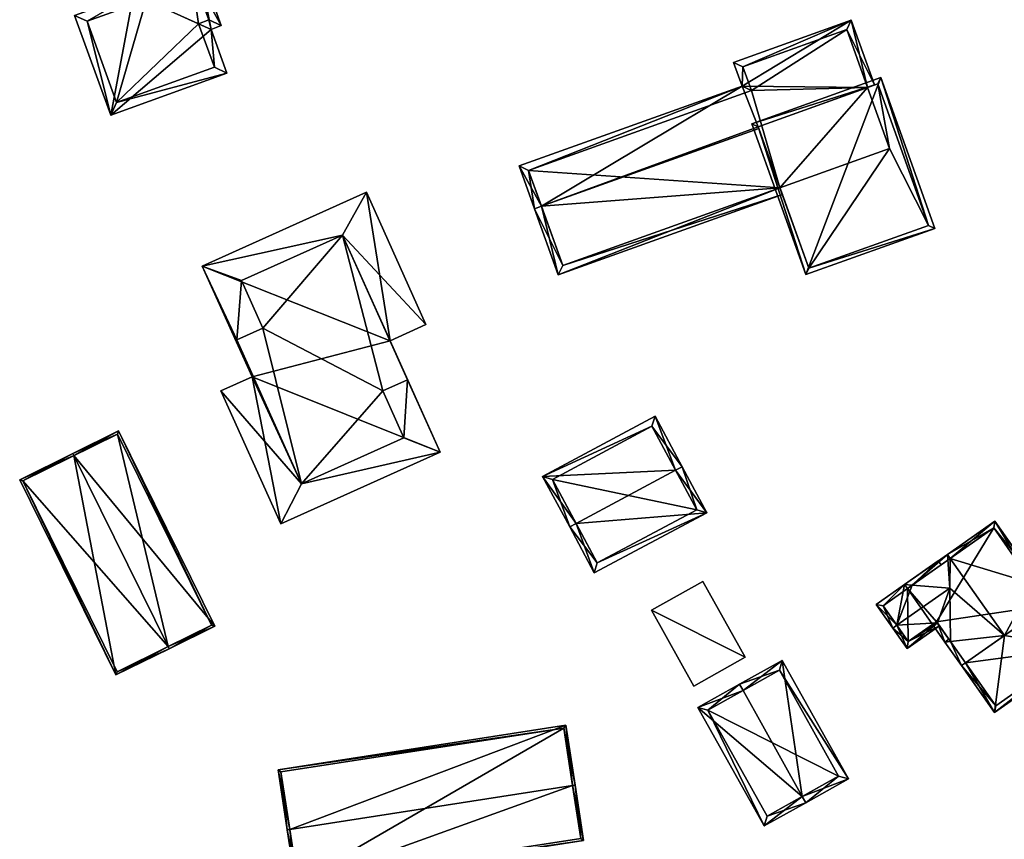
# Model space of a CAD drawing. Header units: inches. Extents: x 2685601 to 2690022, y 1235992 to 1239010.
# Tile 34 of 256: x 2685952 to 2686053, y 1236872 to 1236956. Entities that reach past the tile are written whole.
import ezdxf

# ---------------------------------------------------------------- set-up
doc = ezdxf.new("R2010")
doc.units = ezdxf.units.IN
doc.header["$MEASUREMENT"] = 0
doc.layers.add('Gebaeude Einzelhaus', color=10, linetype='Continuous')

msp = doc.modelspace()

# ---------------------------------------------------------------- meshes
at = {"layer": 'Gebaeude Einzelhaus'}
mesh = msp.add_polyface(dxfattribs=at)
corners = [(2685971.683, 1236954.703, 470.271), (2685961.424, 1236945.939, 471.137), (2685973.3, 1236950.24, 471.137), (2685972.726, 1236955.1, 470.267), (2685970.221, 1236962.014, 468.925), (2685963.763, 1236958.311, 469.159), (2685963.326, 1236959.516, 468.925), (2685957.733, 1236956.126, 469.159), (2685972.019, 1236950.84, 470.955), (2685962.024, 1236947.22, 470.954), (2685971.451, 1236955.684, 470.088), (2685970.408, 1236955.286, 470.092), (2685969.621, 1236960.733, 469.108), (2685964.608, 1236958.916, 469.108), (2685959.014, 1236955.526, 469.342), (2685965.043, 1236957.711, 469.342), (2685972.019, 1236950.84, 459.447), (2685970.408, 1236955.286, 459.447), (2685971.451, 1236955.684, 459.447), (2685969.621, 1236960.733, 459.447), (2685964.608, 1236958.916, 459.447), (2685965.043, 1236957.711, 459.447), (2685959.014, 1236955.526, 459.447), (2685962.024, 1236947.22, 459.447)]
mesh.append_faces([[corners[k] for k in face] for face in [(14, 9, 1), (7, 14, 1), (15, 14, 5), (13, 15, 5), (5, 14, 7), (12, 13, 6), (6, 13, 5), (4, 12, 6), (10, 12, 3), (3, 12, 4), (11, 10, 0), (8, 11, 0), (0, 10, 3), (2, 9, 8), (1, 9, 2), (2, 8, 0), (7, 1, 5), (6, 5, 4), (5, 1, 0), (4, 5, 0), (3, 4, 0), (0, 1, 2)]], dxfattribs={"color": 13})
mesh.append_faces([[corners[k] for k in face] for face in [(21, 23, 22), (19, 21, 20), (17, 23, 21), (17, 21, 19), (17, 19, 18), (16, 23, 17), (9, 23, 16), (9, 16, 8), (22, 23, 14), (14, 23, 9), (21, 22, 15), (15, 22, 14), (20, 21, 13), (13, 21, 15), (19, 20, 12), (12, 20, 13), (18, 19, 12), (10, 18, 12), (17, 18, 10), (11, 17, 10), (16, 17, 11), (8, 16, 11)]], dxfattribs={"color": 41})
mesh = msp.add_polyface(dxfattribs=at)
corners = [(2686007.173, 1236929.603, 468.131), (2686030.081, 1236937.813, 468.131), (2686029.828, 1236938.519, 468.391), (2686005.454, 1236936.619, 470.62), (2686027.657, 1236944.577, 470.62), (2686004.748, 1236936.366, 470.62), (2686025.953, 1236948.914, 468.854), (2686037.125, 1236955.636, 467.882), (2686025.089, 1236951.323, 467.882), (2686038.79, 1236948.77, 470.548), (2686039.496, 1236949.023, 470.548), (2686003.179, 1236940.743, 468.856), (2686027.593, 1236944.755, 470.548), (2686007.625, 1236930.561, 468.391), (2686036.673, 1236954.678, 468.166), (2686026.048, 1236950.87, 468.167), (2686026.911, 1236948.461, 469.138), (2686004.138, 1236940.29, 469.141), (2686038.79, 1236948.77, 456.471), (2686036.673, 1236954.678, 456.471), (2686026.048, 1236950.87, 456.471), (2686026.911, 1236948.461, 456.471), (2686004.138, 1236940.29, 456.471), (2686007.625, 1236930.561, 456.471), (2686029.828, 1236938.519, 456.471), (2686041.026, 1236942.533, 456.471)]
mesh.append_faces([[corners[k] for k in face] for face in [(6, 17, 11), (11, 17, 5), (5, 17, 3), (6, 16, 17), (7, 15, 8), (8, 15, 6), (6, 15, 16), (10, 14, 7), (7, 14, 15), (10, 9, 14), (0, 13, 1), (1, 13, 2), (0, 5, 13), (13, 5, 3), (12, 3, 4), (3, 11, 5), (9, 6, 12), (12, 6, 3), (3, 6, 11), (10, 7, 9), (9, 7, 6), (6, 7, 8), (0, 3, 5), (0, 2, 3), (3, 2, 4), (0, 1, 2)]], dxfattribs={"color": 13})
mesh.append_faces([[corners[k] for k in face] for face in [(18, 21, 19), (19, 21, 20), (18, 24, 21), (21, 24, 22), (22, 24, 23), (18, 25, 24), (23, 24, 13), (13, 24, 2), (3, 22, 13), (13, 22, 23), (3, 17, 22), (17, 16, 22), (22, 16, 21), (16, 15, 21), (21, 15, 20), (15, 14, 20), (20, 14, 19), (19, 14, 18), (18, 14, 9)]], dxfattribs={"color": 41})
mesh = msp.add_polyface(dxfattribs=at)
corners = [(2686040.133, 1236949.781, 472.611), (2686032.48, 1236929.636, 467.634), (2686045.66, 1236934.36, 467.634), (2686026.953, 1236945.058, 472.611), (2686045.02, 1236934.663, 467.786), (2686032.783, 1236930.275, 467.786), (2686039.83, 1236949.143, 472.46), (2686027.593, 1236944.755, 472.459), (2686039.83, 1236949.143, 456.471), (2686045.02, 1236934.663, 456.471), (2686038.79, 1236948.77, 470.548), (2686038.79, 1236948.77, 456.471), (2686027.593, 1236944.755, 470.548), (2686029.828, 1236938.519, 468.391), (2686029.828, 1236938.519, 456.471), (2686032.783, 1236930.275, 456.471), (2686027.657, 1236944.577, 470.62), (2686041.026, 1236942.533, 456.471)]
mesh.append_faces([[corners[k] for k in face] for face in [(7, 5, 1), (6, 7, 3), (3, 7, 1), (4, 6, 0), (0, 6, 3), (2, 5, 4), (1, 5, 2), (2, 4, 0), (3, 1, 0), (0, 1, 2)]], dxfattribs={"color": 13})
mesh.append_faces([[corners[k] for k in face] for face in [(9, 17, 8), (8, 17, 11), (9, 15, 17), (17, 15, 14), (4, 5, 9), (9, 5, 15), (13, 7, 16), (16, 7, 12), (15, 5, 14), (14, 5, 13), (13, 5, 7), (7, 10, 12), (10, 8, 11), (7, 6, 10), (10, 6, 8), (6, 4, 8), (8, 4, 9)]], dxfattribs={"color": 41})
mesh = msp.add_polyface(dxfattribs=at)
corners = [(2685991.763, 1236918.881, 472.77), (2685995.091, 1236911.491, 472.818), (2685989.974, 1236922.875, 472.744), (2685980.931, 1236908.231, 472.801), (2685978.799, 1236904.165, 472.818), (2685991.403, 1236912.939, 472.801), (2685985.118, 1236933.66, 472.672), (2685993.643, 1236924.525, 472.744), (2685987.563, 1236938.048, 472.654), (2685970.788, 1236930.505, 472.654), (2685974.306, 1236922.966, 472.705), (2685975.879, 1236919.18, 472.729), (2685974.808, 1236929.025, 472.672), (2685972.693, 1236917.748, 472.729), (2685976.989, 1236924.173, 472.705), (2685989.24, 1236917.746, 472.77), (2685976.989, 1236924.173, 474.975), (2685985.118, 1236933.66, 474.975), (2685974.808, 1236929.025, 474.975), (2685974.306, 1236922.966, 474.975), (2685980.931, 1236908.231, 474.975), (2685989.24, 1236917.746, 474.975), (2685991.403, 1236912.939, 474.975), (2685991.763, 1236918.881, 474.975), (2685993.643, 1236924.525, 459.535), (2685989.974, 1236922.875, 459.535), (2685987.563, 1236938.048, 459.535), (2685970.788, 1236930.505, 459.535), (2685975.879, 1236919.18, 459.535), (2685972.693, 1236917.748, 459.535), (2685978.799, 1236904.165, 459.535), (2685995.091, 1236911.491, 459.535)]
mesh.append_faces([[corners[k] for k in face] for face in [(23, 17, 21), (22, 21, 20), (21, 17, 16), (20, 21, 16), (19, 20, 16), (16, 17, 18), (5, 0, 15), (12, 10, 14), (3, 13, 4), (10, 11, 3), (3, 11, 13), (6, 9, 12), (12, 9, 10), (10, 9, 11), (6, 8, 9), (6, 7, 8), (0, 2, 6), (6, 2, 7), (5, 1, 0), (1, 5, 3), (1, 3, 4), (0, 1, 2)]], dxfattribs={"color": 13})
mesh.append_faces([[corners[k] for k in face] for face in [(25, 26, 24), (25, 27, 26), (29, 28, 30), (30, 28, 31), (31, 28, 25), (25, 28, 27), (2, 31, 25), (2, 1, 31), (1, 4, 31), (31, 4, 30), (4, 13, 30), (30, 13, 29), (13, 11, 29), (29, 11, 28), (11, 9, 28), (28, 9, 27), (9, 8, 27), (27, 8, 26), (8, 24, 26), (8, 7, 24), (7, 2, 24), (24, 2, 25), (6, 12, 17), (17, 12, 18), (17, 0, 6), (17, 23, 0), (15, 0, 21), (21, 0, 23), (5, 21, 22), (5, 15, 21), (3, 5, 20), (20, 5, 22), (10, 3, 19), (19, 3, 20), (14, 10, 16), (16, 10, 19), (12, 14, 18), (18, 14, 16)]], dxfattribs={"color": 41})
mesh = msp.add_polyface(dxfattribs=at)
corners = [(2686019.168, 1236909.635, 476.863), (2686017.06, 1236915.16, 471.886), (2686005.573, 1236909.009, 471.886), (2686019.829, 1236909.989, 476.863), (2686009.002, 1236904.192, 476.863), (2686008.341, 1236903.838, 476.863), (2686022.344, 1236905.29, 471.886), (2686010.856, 1236899.14, 471.886), (2686016.753, 1236914.145, 472.521), (2686021.329, 1236905.598, 472.586), (2686006.588, 1236908.701, 472.522), (2686011.164, 1236900.155, 472.585), (2686021.329, 1236905.598, 460.293), (2686016.753, 1236914.145, 460.293), (2686006.588, 1236908.701, 460.293), (2686011.164, 1236900.155, 460.293)]
mesh.append_faces([[corners[k] for k in face] for face in [(6, 11, 9), (7, 11, 6), (4, 11, 5), (10, 4, 5), (5, 11, 7), (8, 10, 2), (2, 10, 5), (1, 8, 2), (0, 8, 3), (9, 0, 3), (6, 9, 3), (3, 8, 1), (7, 4, 5), (7, 6, 4), (4, 6, 0), (0, 6, 3), (0, 2, 4), (4, 2, 5), (3, 1, 0), (0, 1, 2)]], dxfattribs={"color": 13})
mesh.append_faces([[corners[k] for k in face] for face in [(12, 15, 14), (12, 14, 13), (11, 15, 12), (11, 12, 9), (4, 15, 11), (14, 15, 10), (10, 15, 4), (13, 14, 8), (8, 14, 10), (12, 13, 8), (0, 12, 8), (9, 12, 0)]], dxfattribs={"color": 41})
mesh = msp.add_polyface(dxfattribs=at)
corners = [(2685967.288, 1236891.606, 475.316), (2685967.398, 1236891.383, 475.316), (2685972.071, 1236893.686, 473.041), (2685957.67, 1236911.123, 475.316), (2685962.233, 1236913.65, 473.042), (2685957.559, 1236911.348, 475.316), (2685952.12, 1236908.668, 473.041), (2685961.959, 1236888.703, 473.041), (2685971.736, 1236893.8, 473.15), (2685962.073, 1236889.038, 473.135), (2685962.119, 1236913.315, 473.15), (2685952.455, 1236908.554, 473.135), (2685967.288, 1236891.606, 460.787), (2685971.736, 1236893.8, 460.787), (2685962.119, 1236913.315, 460.787), (2685952.455, 1236908.554, 460.787), (2685962.073, 1236889.038, 460.787)]
mesh.append_faces([[corners[k] for k in face] for face in [(11, 9, 7), (6, 11, 7), (3, 11, 5), (10, 3, 5), (5, 11, 6), (8, 10, 4), (4, 10, 5), (2, 8, 4), (1, 9, 0), (0, 8, 1), (7, 9, 1), (1, 8, 2), (3, 7, 0), (0, 7, 1), (5, 6, 3), (3, 6, 7), (3, 4, 5), (0, 2, 3), (3, 2, 4), (0, 1, 2)]], dxfattribs={"color": 13})
mesh.append_faces([[corners[k] for k in face] for face in [(12, 16, 15), (12, 15, 14), (12, 14, 13), (9, 16, 12), (9, 12, 0), (15, 16, 11), (11, 16, 9), (14, 15, 3), (3, 15, 11), (10, 14, 3), (13, 14, 8), (8, 14, 10), (12, 13, 8), (0, 12, 8)]], dxfattribs={"color": 41})
mesh = msp.add_polyface(dxfattribs=at)
corners = [(2686045.931, 1236894.031, 472.248), (2686045.439, 1236893.861, 471.923), (2686046.701, 1236892.064, 471.923), (2686045.848, 1236894.149, 472.248), (2686047.269, 1236892.127, 472.248), (2686048.395, 1236889.655, 471.923), (2686048.804, 1236889.943, 472.248), (2686047.189, 1236897.589, 474.245), (2686052.783, 1236892.739, 475.406), (2686047.246, 1236900.617, 475.406), (2686046.959, 1236901.025, 475.406), (2686043.355, 1236897.882, 472.318), (2686042.571, 1236897.941, 471.923), (2686042.858, 1236897.533, 471.923), (2686057.624, 1236896.141, 471.923), (2686055.664, 1236898.059, 472.218), (2686057.215, 1236895.853, 472.218), (2686055.93, 1236898.55, 471.923), (2686051.799, 1236904.428, 471.923), (2686051.678, 1236903.731, 472.217), (2686057.623, 1236896.14, 475.406), (2686052.782, 1236892.739, 475.405), (2686055.521, 1236898.263, 471.923), (2686048.804, 1236889.943, 475.406), (2686047.111, 1236892.352, 471.923), (2686048.395, 1236889.655, 475.406), (2686051.768, 1236884.856, 469.6), (2686060.995, 1236891.343, 469.6), (2686057.214, 1236895.854, 475.405), (2686051.889, 1236885.553, 470.096), (2686060.299, 1236891.464, 470.094), (2686046.015, 1236900.363, 471.923), (2686046.303, 1236899.954, 472.318), (2686041.774, 1236893.782, 474.245), (2686039.671, 1236895.904, 471.923), (2686041.365, 1236893.495, 474.245), (2686042.826, 1236891.415, 471.923), (2686046.135, 1236893.74, 471.923), (2686040.368, 1236895.783, 472.317), (2686042.948, 1236892.111, 472.379), (2686045.848, 1236894.149, 472.379), (2686045.439, 1236893.861, 458.915), (2686045.848, 1236894.149, 458.915), (2686048.804, 1236889.943, 458.915), (2686057.215, 1236895.853, 458.915), (2686051.678, 1236903.731, 458.915), (2686042.858, 1236897.533, 458.915), (2686051.889, 1236885.553, 458.915), (2686060.299, 1236891.464, 458.915), (2686040.368, 1236895.783, 458.915), (2686042.948, 1236892.111, 458.915)]
mesh.append_faces([[corners[k] for k in face] for face in [(35, 39, 36), (36, 39, 37), (37, 39, 0), (0, 39, 40), (35, 33, 39), (12, 38, 34), (34, 38, 35), (35, 38, 33), (12, 11, 38), (12, 31, 11), (11, 31, 32), (33, 0, 7), (35, 36, 33), (33, 36, 0), (0, 36, 37), (11, 33, 7), (33, 34, 35), (11, 12, 33), (33, 12, 34), (32, 31, 11), (11, 31, 12), (26, 30, 27), (27, 30, 20), (20, 30, 28), (25, 29, 26), (26, 29, 30), (25, 23, 29), (25, 4, 23), (25, 2, 4), (4, 2, 24), (20, 15, 17), (17, 15, 22), (20, 28, 15), (21, 27, 20), (25, 26, 23), (23, 26, 21), (21, 26, 27), (23, 4, 25), (25, 4, 2), (2, 4, 24), (23, 21, 4), (15, 17, 22), (21, 20, 15), (15, 20, 17), (15, 14, 16), (15, 17, 14), (15, 19, 17), (17, 19, 18), (18, 19, 10), (10, 19, 9), (0, 1, 3), (4, 2, 0), (0, 2, 1), (4, 5, 2), (4, 6, 5), (11, 10, 9), (11, 12, 10), (11, 13, 12), (9, 18, 10), (8, 15, 9), (9, 15, 18), (18, 15, 17), (17, 15, 14), (14, 15, 16), (11, 12, 13), (7, 10, 11), (11, 10, 12), (7, 9, 10), (7, 8, 9), (0, 4, 7), (7, 4, 8), (4, 5, 6), (0, 2, 4), (4, 2, 5), (3, 1, 0), (0, 1, 2)]], dxfattribs={"color": 13})
mesh.append_faces([[corners[k] for k in face] for face in [(46, 50, 49), (46, 41, 50), (40, 3, 0), (39, 1, 40), (40, 1, 3), (39, 50, 1), (1, 50, 41), (33, 38, 39), (39, 38, 50), (50, 38, 49), (11, 13, 38), (38, 13, 49), (49, 13, 46), (43, 48, 47), (43, 44, 48), (30, 16, 28), (28, 16, 15), (30, 44, 16), (30, 48, 44), (30, 47, 48), (30, 29, 47), (29, 43, 47), (4, 6, 23), (23, 6, 29), (29, 6, 43), (43, 42, 44), (44, 42, 45), (45, 42, 46), (46, 42, 41), (11, 46, 13), (11, 45, 46), (9, 19, 11), (11, 19, 45), (15, 45, 19), (15, 44, 45), (15, 16, 44), (4, 43, 6), (0, 42, 4), (4, 42, 43), (0, 3, 42), (1, 42, 3), (1, 41, 42)]], dxfattribs={"color": 41})
mesh = msp.add_polyface(dxfattribs=at)
corners = [(2686016.69, 1236895.311, 466.209), (2686021.02, 1236887.569, 466.209), (2686026.288, 1236890.515, 466.044), (2686021.958, 1236898.258, 466.044), (2686021.958, 1236898.258, 460.442), (2686026.288, 1236890.515, 460.442), (2686016.69, 1236895.311, 460.442), (2686021.02, 1236887.569, 460.442)]
mesh.append_faces([[corners[k] for k in face] for face in [(0, 2, 3), (0, 1, 2)]], dxfattribs={"color": 13})
mesh.append_faces([[corners[k] for k in face] for face in [(4, 5, 6), (6, 5, 7), (2, 7, 5), (2, 1, 7), (1, 0, 7), (7, 0, 6), (0, 3, 6), (6, 3, 4), (3, 2, 4), (4, 2, 5)]], dxfattribs={"color": 41})
mesh = msp.add_polyface(dxfattribs=at)
corners = [(2686032.111, 1236876.294, 475.665), (2686032.478, 1236875.639, 475.666), (2686036.848, 1236878.083, 472.015), (2686030.071, 1236890.199, 472.015), (2686026.067, 1236887.099, 475.666), (2686025.701, 1236887.754, 475.666), (2686021.453, 1236885.378, 472.015), (2686028.229, 1236873.263, 472.015), (2686022.474, 1236885.089, 472.578), (2686028.518, 1236874.284, 472.578), (2686035.826, 1236878.371, 472.563), (2686029.783, 1236889.178, 472.562), (2686028.518, 1236874.284, 460.418), (2686035.826, 1236878.371, 460.418), (2686029.783, 1236889.178, 460.418), (2686022.474, 1236885.089, 460.418)]
mesh.append_faces([[corners[k] for k in face] for face in [(3, 11, 5), (5, 11, 4), (10, 1, 0), (3, 2, 11), (11, 2, 10), (10, 2, 1), (7, 9, 1), (1, 9, 0), (5, 8, 6), (6, 8, 7), (7, 8, 9), (5, 4, 8), (0, 7, 1), (5, 6, 4), (4, 6, 0), (0, 6, 7), (0, 3, 4), (4, 3, 5), (0, 2, 3), (0, 1, 2)]], dxfattribs={"color": 13})
mesh.append_faces([[corners[k] for k in face] for face in [(13, 15, 14), (13, 12, 15), (9, 8, 12), (12, 8, 15), (4, 11, 8), (8, 11, 15), (15, 11, 14), (11, 13, 14), (11, 10, 13), (10, 12, 13), (0, 9, 10), (10, 9, 12)]], dxfattribs={"color": 41})
mesh = msp.add_polyface(dxfattribs=at)
corners = [(2685979.723, 1236872.903, 476.17), (2685978.525, 1236879, 473.895), (2685979.476, 1236872.865, 476.17), (2686007.935, 1236883.561, 473.895), (2686008.64, 1236877.388, 476.17), (2686008.888, 1236877.426, 476.17), (2686009.763, 1236871.781, 473.895), (2685980.353, 1236867.219, 473.895), (2685978.81, 1236878.791, 473.987), (2686007.726, 1236883.276, 473.986), (2685980.561, 1236867.504, 473.994), (2686009.478, 1236871.99, 473.995), (2686009.478, 1236871.99, 460.868), (2686007.726, 1236883.276, 460.868), (2685978.81, 1236878.791, 460.868), (2685980.561, 1236867.504, 460.868)]
mesh.append_faces([[corners[k] for k in face] for face in [(4, 9, 5), (11, 4, 5), (5, 9, 3), (6, 10, 11), (6, 11, 5), (7, 10, 6), (0, 10, 2), (8, 0, 2), (2, 10, 7), (9, 8, 1), (3, 9, 1), (1, 8, 2), (7, 0, 2), (7, 4, 0), (7, 6, 4), (4, 6, 5), (3, 4, 5), (3, 0, 4), (3, 1, 0), (0, 1, 2)]], dxfattribs={"color": 13})
mesh.append_faces([[corners[k] for k in face] for face in [(13, 15, 14), (12, 15, 13), (10, 15, 12), (10, 12, 11), (14, 15, 0), (0, 15, 10), (8, 14, 0), (13, 14, 9), (9, 14, 8), (12, 13, 4), (4, 13, 9), (11, 12, 4)]], dxfattribs={"color": 41})

doc.saveas('drawing.dxf')
